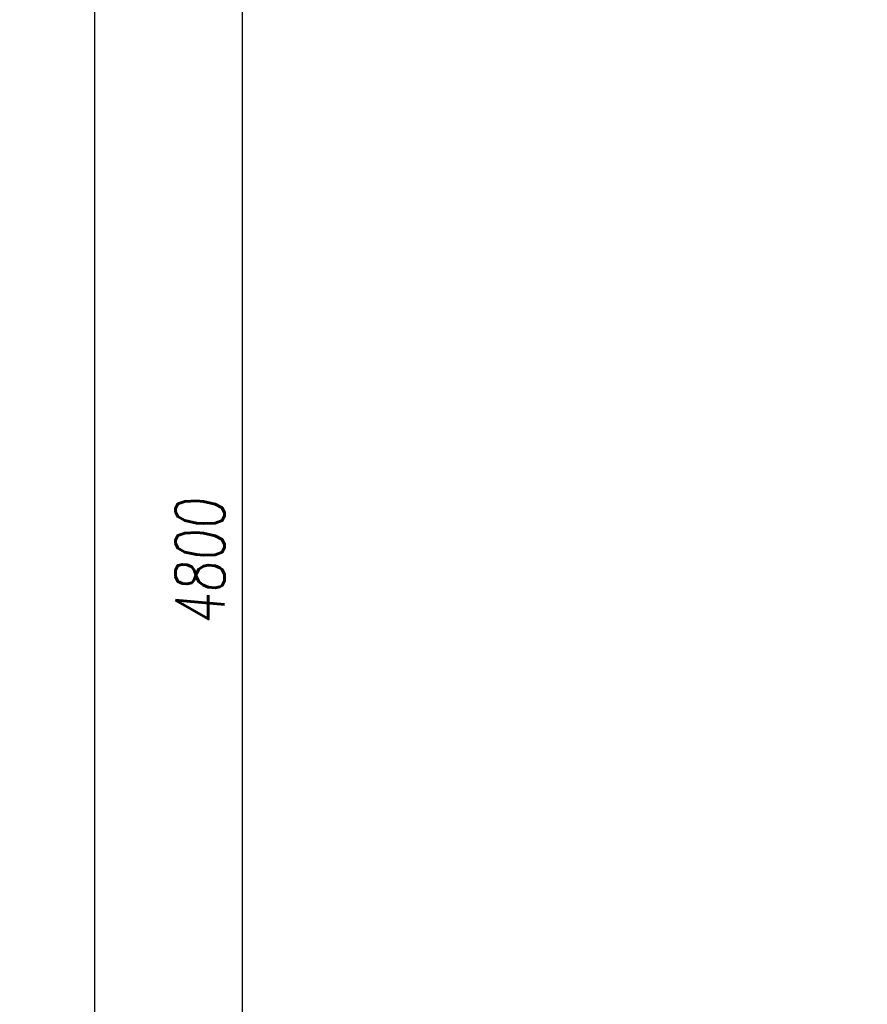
# Model space of a CAD drawing. Header units: millimetres. Extents: x 247761 to 294611, y 172579 to 236863.
# Tile 73 of 256: x 247761 to 249658, y 183066 to 185268. Entities that reach past the tile are written whole.
import ezdxf

# ---------------------------------------------------------------- set-up
doc = ezdxf.new("R2010")
doc.units = ezdxf.units.MM
doc.layers.add('KOTY 50', color=7, linetype='Continuous')
doc.styles.add('CS-ROMANS', font='romans.shx', dxfattribs={"width": 0.75, "oblique": 5})
doc.dimstyles.new('A_KÓTA_50', dxfattribs={"dimtxt": 110, "dimasz": 2, "dimexe": 100, "dimexo": 1500, "dimgap": 40, "dimtad": 1, "dimrnd": 1, "dimdsep": 46, "dimtxsty": 'CS-ROMANS', "dimblk": 'KOT_CARA20', "dimcen": 45, "dimse1": 1, "dimse2": 1, "dimclrd": 256, "dimclre": 256, "dimclrt": 256, "dimadec": 0, "dimazin": 0, "dimtfac": 1, "dimtix": 1, "dimtmove": 2, "dimatfit": 3, "dimldrblk": 'OBLIQUE', "dimfxl": 0, "dimtolj": 1, "dimarcsym": 0})

# ---------------------------------------------------------------- blocks, each defined once
blk = doc.blocks.new('KOT_CARA20')
for p, q in [((0, 20), (0, -20)), ((0, 0), (14.1, 14.1)), ((0, 0), (-14.1, -14.1))]:
    blk.add_line(p, q)
blk = doc.blocks.new('*D57')
at = {"layer": 'Defpoints', "color": 0, "ltscale": 5, "transparency": 16777216}
for p in [(248259.6, 186455.3), (249249.1, 186455.3), (249293.8, 181655.3)]:
    blk.add_point(p, dxfattribs=at)
at = {"layer": 'KOTY 50', "lineweight": -2, "ltscale": 5, "transparency": 16777216}
blk.add_line((248259.6, 181657.3), (248259.6, 186453.3), dxfattribs=at)
at = {"layer": 'KOTY 50', "lineweight": -2, "ltscale": 5, "transparency": 16777216, "xscale": 2, "yscale": 2, "zscale": 2}
for p, rotation in [((248259.6, 186455.3), 90), ((248259.6, 181655.3), 270)]:
    blk.add_blockref('KOT_CARA20', p, dxfattribs=dict(at, rotation=rotation))
at = {"layer": 'KOTY 50', "ltscale": 5, "transparency": 16777216, "insert": (248164.6, 184055.3), "char_height": 110, "attachment_point": 5, "rotation": 90, "style": 'CS-ROMANS'}
blk.add_mtext('\\A1;4800', dxfattribs=at)
blk = doc.blocks.new('_OBLIQUE')
at = {"color": 0, "linetype": 'ByBlock', "ltscale": 15}
blk.add_line((-0.5, -0.5), (0.5, 0.5), dxfattribs=at)
blk = doc.blocks.new('*D36')
at = {"layer": 'Defpoints', "color": 0, "ltscale": 5, "transparency": 16777216}
for p in [(249720.5, 198295.3), (247928.3, 174615.3), (249720.5, 174615.3)]:
    blk.add_point(p, dxfattribs=at)
at = {"layer": 'KOTY 50', "lineweight": -2, "ltscale": 5, "transparency": 16777216}
blk.add_line((247928.3, 198293.3), (247928.3, 174617.3), dxfattribs=at)
at = {"layer": 'KOTY 50', "lineweight": -2, "ltscale": 5, "transparency": 16777216, "xscale": 2, "yscale": 2, "zscale": 2}
for p, rotation in [((247928.3, 198295.3), 90), ((247928.3, 174615.3), 270)]:
    blk.add_blockref('KOT_CARA20', p, dxfattribs=dict(at, rotation=rotation))
at = {"layer": 'KOTY 50', "ltscale": 5, "transparency": 16777216, "insert": (247833.3, 186455.3), "char_height": 110, "attachment_point": 5, "rotation": 90, "style": 'CS-ROMANS'}
blk.add_mtext('\\A1;23680', dxfattribs=at)

msp = doc.modelspace()

# ---------------------------------------------------------------- dimensions: what is measured, and where the dimension line sits
at = {"layer": 'KOTY 50', "ltscale": 5}
for base, p1, p2, picture, middle in [((247928.311, 174615.259), (249720.517, 198295.259), (249720.517, 174615.259), '*D36', (247833.311, 186455.259)), ((248259.564, 186455.259), (249293.837, 181655.259), (249249.105, 186455.259), '*D57', (248164.564, 184055.259))]:
    dim = msp.add_linear_dim(base=base, p1=p1, p2=p2, angle=90, dimstyle='A_KÓTA_50', dxfattribs=at)
    dim.commit()
    dim.dimension.update_dxf_attribs({"geometry": picture, "text_midpoint": middle})

doc.saveas('drawing.dxf')
